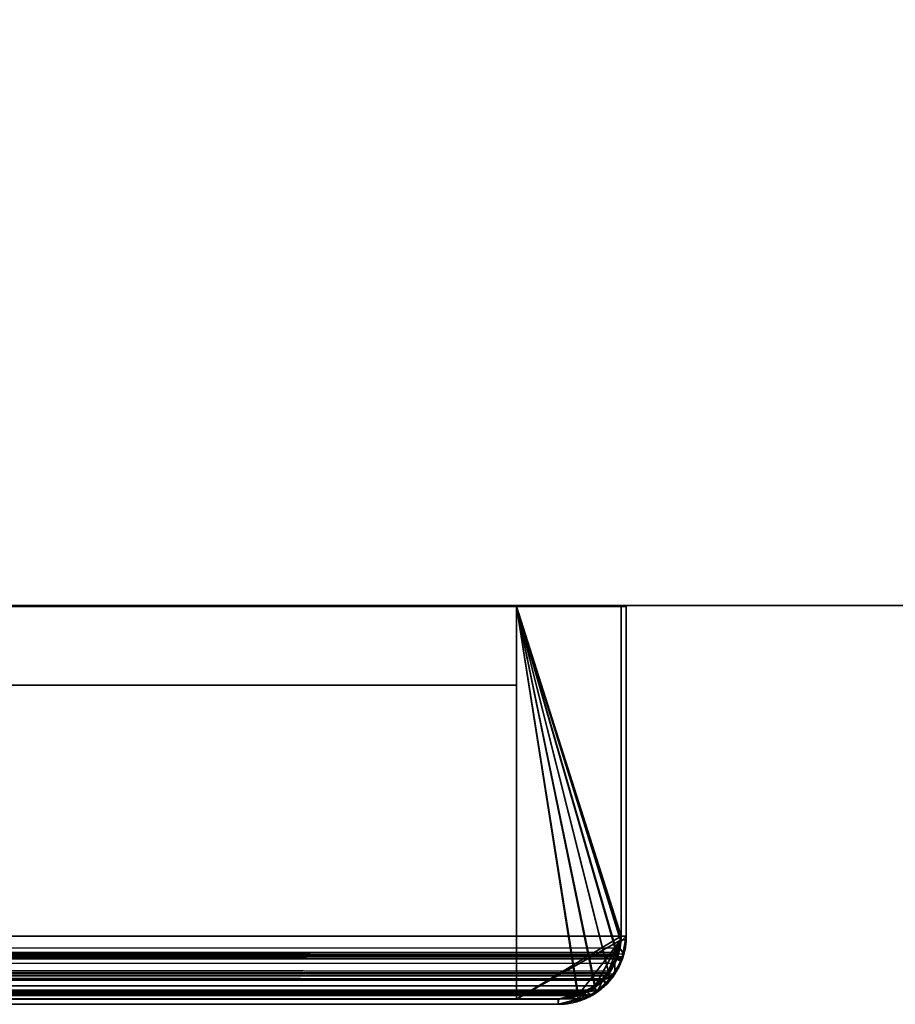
# Model space of a CAD drawing. Header units: millimetres. Extents: x -490 to 6690, y -115 to 152.
# Tile 225 of 256: x 365 to 406, y -25 to 22. Entities that reach past the tile are written whole.
import ezdxf

# ---------------------------------------------------------------- set-up
doc = ezdxf.new("R2010")
doc.units = ezdxf.units.MM
doc.layers.add('151', color=253, linetype='Continuous')

# ---------------------------------------------------------------- blocks, each defined once
blk = doc.blocks.new('UG_SURFACE_001')
at = {"layer": '151', "color": 252, "linetype": 'Continuous', "lineweight": 35}
for points in [[(490, -6.2, 2202.5), (490, 133.2, 2202.5), (-490, 133.2, 2202.5), (-490, -6.2, 2202.5)], [(340, -6.2, -7.5), (340, 133.2, -7.5), (490, 133.2, -7.5), (490, -6.2, -7.5)], [(490, -6.2, 2202.5), (-490, -6.2, 2202.5), (-340, -6.2, 2052.5), (340, -6.2, 2052.5)], [(340, -6.2, 2052.5), (340, -6.2, -7.5), (490, -6.2, -7.5), (490, -6.2, 2202.5)]]:
    blk.add_3dface(points, dxfattribs=at)
blk = doc.blocks.new('UG_SURFACE_085')
at = {"layer": '151', "color": 41, "linetype": 'Continuous', "lineweight": 35}
for points in [[(388.25, -25, 2095.75), (388.25, -10, 2095.75), (-388.25, -10, 2095.75), (-388.25, -25, 2095.75)], [(388.25, -10, 2095.75), (318.25, -10, 2025.75), (-318.25, -10, 2025.75), (-388.25, -10, 2095.75)], [(318.25, -10, 2025.75), (388.25, -10, 2095.75), (388.25, -25, 2095.75), (318.25, -25, 2025.75)], [(318.25, -25, 2025.75), (388.25, -25, 2095.75), (-388.25, -25, 2095.75), (-318.25, -25, 2025.75)]]:
    blk.add_3dface(points, dxfattribs=at)
blk = doc.blocks.new('UG_SURFACE_086')
at = {"layer": '151', "color": 14, "linetype": 'Continuous', "lineweight": 35}
for points in [[(393.25, -6.25, 2100.75), (388.25, -6.25, 2095.75), (-388.25, -6.25, 2095.75), (-393.25, -6.25, 2100.75)], [(393.25, -22, 2100.75), (393.25, -6.25, 2100.75), (-393.25, -6.25, 2100.75), (-393.25, -22, 2100.75)], [(-388.25, -6.25, 2095.75), (388.25, -6.25, 2095.75), (388.25, -25, 2095.75), (-388.25, -25, 2095.75)], [(388.25, -6.25, 2095.75), (392.666, -23.739, 2100.166), (391.987, -24.37, 2099.487)], [(388.25, -6.25, 2095.75), (393.25, -6.25, 2100.75), (393.25, -22, 2100.75)], [(391.987, -24.37, 2099.487), (391.726, -24.612, 2099.226), (391.165, -24.759, 2098.665), (388.25, -6.25, 2095.75)], [(393.25, -22, 2100.75), (393.146, -22.782, 2100.646), (393.087, -22.912, 2100.587), (388.25, -6.25, 2095.75)], [(393.087, -22.912, 2100.587), (392.744, -23.667, 2100.245), (392.666, -23.739, 2100.166), (388.25, -6.25, 2095.75)], [(391.165, -24.759, 2098.665), (390.25, -25, 2097.75), (388.25, -25, 2095.75), (388.25, -6.25, 2095.75)], [(-393.25, -22, 2100.75), (-393.102, -22.927, 2100.602), (393.087, -22.912, 2100.587)], [(393.087, -22.912, 2100.587), (393.146, -22.782, 2100.646), (-393.25, -22, 2100.75)], [(393.146, -22.782, 2100.646), (393.25, -22, 2100.75), (-393.25, -22, 2100.75)], [(393.087, -22.912, 2100.587), (-393.102, -22.927, 2100.602), (-393.102, -22.932, 2100.601)], [(392.744, -23.667, 2100.245), (393.087, -22.912, 2100.587), (-393.102, -22.932, 2100.601)], [(-393.102, -22.932, 2100.601), (-392.672, -23.758, 2100.172), (392.666, -23.739, 2100.166)], [(392.666, -23.739, 2100.166), (392.744, -23.667, 2100.245), (-393.102, -22.932, 2100.601)], [(392.666, -23.739, 2100.166), (-392.672, -23.758, 2100.172), (-392.652, -23.797, 2100.152)], [(392.666, -23.739, 2100.166), (-392.652, -23.797, 2100.152), (-391.989, -24.372, 2099.489)], [(-391.989, -24.372, 2099.489), (391.987, -24.37, 2099.487), (392.666, -23.739, 2100.166)], [(391.987, -24.37, 2099.487), (-391.989, -24.372, 2099.489), (-391.689, -24.633, 2099.189)], [(391.726, -24.612, 2099.226), (391.987, -24.37, 2099.487), (-391.689, -24.633, 2099.189)], [(391.726, -24.612, 2099.226), (-391.689, -24.633, 2099.189), (-391.166, -24.766, 2098.666)], [(-391.166, -24.766, 2098.666), (391.165, -24.759, 2098.665), (391.726, -24.612, 2099.226)], [(391.165, -24.759, 2098.665), (-391.166, -24.766, 2098.666), (-390.25, -25, 2097.75)], [(-390.25, -25, 2097.75), (390.25, -25, 2097.75), (391.165, -24.759, 2098.665)], [(388.25, -25, 2095.75), (390.25, -25, 2097.75), (-390.25, -25, 2097.75), (-388.25, -25, 2095.75)]]:
    blk.add_3dface(points, dxfattribs=at)
blk = doc.blocks.new('UG_SURFACE_088')
at = {"layer": '151', "color": 7, "linetype": 'Continuous', "lineweight": 35}
for points in [[(393.5, -22, 2101), (393.5, -6.25, 2101), (-393.5, -6.25, 2101), (-393.5, -22, 2101)], [(393.25, -6.25, 2100.75), (-393.25, -6.25, 2100.75), (-393.5, -6.25, 2101), (393.5, -6.25, 2101)], [(-393.25, -22, 2100.75), (-393.25, -6.25, 2100.75), (393.25, -6.25, 2100.75), (393.25, -22, 2100.75)], [(393.25, -22, 2100.75), (393.25, -6.25, 2100.75), (393.5, -6.25, 2101), (393.5, -22, 2101)], [(-393.5, -22, 2101), (-393.34, -23.004, 2100.84), (393.324, -22.988, 2100.823)], [(393.324, -22.988, 2100.823), (393.388, -22.848, 2100.888), (-393.5, -22, 2101)], [(393.388, -22.848, 2100.888), (393.5, -22, 2101), (-393.5, -22, 2101)], [(-393.239, -22.259, 2100.739), (-393.25, -22, 2100.75), (393.25, -22, 2100.75)], [(-393.239, -22.259, 2100.739), (393.25, -22, 2100.75), (393.195, -22.571, 2100.695)], [(393.5, -22, 2101), (393.388, -22.848, 2100.888), (393.195, -22.571, 2100.695), (393.25, -22, 2100.75)], [(-393.239, -22.259, 2100.739), (393.195, -22.571, 2100.695), (393.029, -23.072, 2100.529)], [(393.029, -23.072, 2100.529), (-393.043, -23.082, 2100.543), (-393.239, -22.259, 2100.739)], [(393.029, -23.072, 2100.529), (393.195, -22.571, 2100.695), (393.388, -22.848, 2100.888), (393.324, -22.988, 2100.823)], [(393.324, -22.988, 2100.823), (-393.34, -23.004, 2100.84), (-393.339, -23.01, 2100.839)], [(392.952, -23.805, 2100.452), (393.324, -22.988, 2100.823), (-393.339, -23.01, 2100.839)], [(-393.339, -23.01, 2100.839), (-392.874, -23.905, 2100.374), (392.867, -23.884, 2100.367)], [(392.867, -23.884, 2100.367), (392.952, -23.805, 2100.452), (-393.339, -23.01, 2100.839)], [(393.324, -22.988, 2100.823), (392.952, -23.805, 2100.452), (392.954, -23.299, 2100.454), (393.029, -23.072, 2100.529)], [(-393.043, -23.082, 2100.543), (393.029, -23.072, 2100.529), (392.954, -23.299, 2100.454)], [(392.954, -23.299, 2100.454), (392.46, -24.029, 2099.96), (-393.043, -23.082, 2100.543)], [(-393.035, -23.115, 2100.535), (-393.043, -23.082, 2100.543), (392.46, -24.029, 2099.96)], [(392.46, -24.029, 2099.96), (-392.426, -24.066, 2099.926), (-393.035, -23.115, 2100.535)], [(392.46, -24.029, 2099.96), (392.954, -23.299, 2100.454), (392.952, -23.805, 2100.452), (392.867, -23.884, 2100.367)], [(392.867, -23.884, 2100.367), (-392.874, -23.905, 2100.374), (-392.852, -23.947, 2100.352)], [(392.867, -23.884, 2100.367), (-392.852, -23.947, 2100.352), (-392.134, -24.569, 2099.634)], [(-392.134, -24.569, 2099.634), (392.132, -24.567, 2099.632), (392.867, -23.884, 2100.367)], [(392.375, -24.093, 2099.875), (392.46, -24.029, 2099.96), (392.867, -23.884, 2100.367), (392.132, -24.567, 2099.632)], [(-392.378, -24.099, 2099.878), (-392.426, -24.066, 2099.926), (392.46, -24.029, 2099.96)], [(392.46, -24.029, 2099.96), (392.375, -24.093, 2099.875), (-392.378, -24.099, 2099.878)], [(-391.461, -24.745, 2098.961), (-392.378, -24.099, 2099.878), (392.375, -24.093, 2099.875)], [(-391.461, -24.745, 2098.961), (392.375, -24.093, 2099.875), (391.61, -24.674, 2099.11)], [(392.132, -24.567, 2099.632), (391.61, -24.674, 2099.11), (392.375, -24.093, 2099.875)], [(392.132, -24.567, 2099.632), (-392.134, -24.569, 2099.634), (-391.808, -24.852, 2099.308)], [(391.849, -24.829, 2099.349), (392.132, -24.567, 2099.632), (-391.808, -24.852, 2099.308)], [(391.849, -24.829, 2099.349), (-391.808, -24.852, 2099.308), (-391.242, -24.997, 2098.742)], [(-391.359, -24.766, 2098.859), (-391.461, -24.745, 2098.961), (391.61, -24.674, 2099.11)], [(391.61, -24.674, 2099.11), (391.355, -24.735, 2098.855), (-391.359, -24.766, 2098.859)], [(-390.258, -25, 2097.758), (-391.359, -24.766, 2098.859), (391.355, -24.735, 2098.855)], [(-391.242, -24.997, 2098.742), (391.241, -24.989, 2098.741), (391.849, -24.829, 2099.349)], [(-390.25, -25, 2097.75), (-390.258, -25, 2097.758), (391.355, -24.735, 2098.855)], [(391.355, -24.735, 2098.855), (390.25, -25, 2097.75), (-390.25, -25, 2097.75)], [(391.241, -24.989, 2098.741), (390.25, -25.25, 2097.75), (390.25, -25, 2097.75), (391.355, -24.735, 2098.855)], [(391.355, -24.735, 2098.855), (391.61, -24.674, 2099.11), (391.849, -24.829, 2099.349), (391.241, -24.989, 2098.741)], [(392.132, -24.567, 2099.632), (391.849, -24.829, 2099.349), (391.61, -24.674, 2099.11)], [(391.241, -24.989, 2098.741), (-391.242, -24.997, 2098.742), (-390.25, -25.25, 2097.75)], [(-390.25, -25.25, 2097.75), (390.25, -25.25, 2097.75), (391.241, -24.989, 2098.741)], [(316.25, -25, 2023.75), (-316.25, -25, 2023.75), (-390.25, -25, 2097.75), (390.25, -25, 2097.75)], [(316.25, -25.25, 2023.75), (390.25, -25.25, 2097.75), (-390.25, -25.25, 2097.75), (-316.25, -25.25, 2023.75)], [(316.25, -25, 2023.75), (390.25, -25, 2097.75), (390.25, -25.25, 2097.75), (316.25, -25.25, 2023.75)]]:
    blk.add_3dface(points, dxfattribs=at)
blk = doc.blocks.new('UG_SURFACE_090')
at = {"layer": '151', "color": 41, "linetype": 'Continuous', "lineweight": 35}
for points in [[(388.25, -10, 2095.75), (388.25, -10, -7.5), (318.25, -10, -7.5), (318.25, -10, 2025.75)], [(318.25, -10, -7.5), (318.25, -25, -7.5), (318.25, -25, 2025.75), (318.25, -10, 2025.75)], [(388.25, -25, -7.5), (318.25, -25, -7.5), (318.25, -10, -7.5), (388.25, -10, -7.5)], [(318.25, -25, 2025.75), (388.25, -25, 2095.75), (388.25, -10, 2095.75), (318.25, -10, 2025.75)], [(388.25, -25, -7.5), (388.25, -10, -7.5), (388.25, -10, 2095.75), (388.25, -25, 2095.75)], [(318.25, -25, 2025.75), (318.25, -25, -7.5), (388.25, -25, -7.5), (388.25, -25, 2095.75)]]:
    blk.add_3dface(points, dxfattribs=at)
blk = doc.blocks.new('UG_SURFACE_091')
at = {"layer": '151', "color": 7, "linetype": 'Continuous', "lineweight": 35}
for points in [[(313.25, -22, 2020.75), (313.25, 16, 2020.75), (313, 16, 2020.5), (313, -22, 2020.5)], [(313, 16, 2020.5), (313.25, 16, 2020.75), (313.25, 16, -7.5), (313, 16, -7.5)], [(313, 16, -7.5), (313.25, 16, -7.5), (313.25, -22, -7.5), (313, -22, -7.5)], [(313, 16, -7.5), (313, -22, -7.5), (313, -22, 2020.5), (313, 16, 2020.5)], [(313.25, 16, 2020.75), (313.25, -22, 2020.75), (313.25, -22, -7.5), (313.25, 16, -7.5)], [(393.25, -6.25, 2100.75), (393.5, -6.25, 2101), (393.5, -6.25, -7.5), (393.25, -6.25, -7.5)], [(393.25, -22, -7.5), (393.25, -6.25, -7.5), (393.5, -6.25, -7.5), (393.5, -22, -7.5)], [(393.25, -22, 2100.75), (393.25, -6.25, 2100.75), (393.25, -6.25, -7.5), (393.25, -22, -7.5)], [(393.5, -22, 2101), (393.5, -6.25, 2101), (393.25, -6.25, 2100.75), (393.25, -22, 2100.75)], [(393.5, -22, -7.5), (393.5, -6.25, -7.5), (393.5, -6.25, 2101), (393.5, -22, 2101)], [(313.25, -22, -7.5), (313.436, -22.899, -7.5), (313.193, -22.976, -7.5), (313, -22, -7.5)], [(313.261, -22.259, 2020.761), (313, -22, 2020.5), (313.112, -22.848, 2020.612)], [(313, -22, 2020.5), (313.261, -22.259, 2020.761), (313.25, -22, 2020.75)], [(313.112, -22.848, 2020.612), (313, -22, -7.5), (313.193, -22.976, -7.5)], [(313.112, -22.848, 2020.612), (313, -22, 2020.5), (313, -22, -7.5)], [(313.478, -23.101, -7.5), (313.436, -22.899, -7.5), (313.25, -22, 2020.75)], [(313.25, -22, 2020.75), (313.261, -22.259, 2020.761), (313.478, -23.101, -7.5)], [(313.436, -22.899, -7.5), (313.25, -22, -7.5), (313.25, -22, 2020.75)], [(393.339, -23.01, 2100.839), (393.5, -22, 2101), (393.239, -22.259, 2100.739), (393.043, -23.082, 2100.543)], [(393.25, -22, -7.5), (393.219, -22.163, -7.5), (393.239, -22.259, 2100.739)], [(393.219, -22.163, -7.5), (393.25, -22, -7.5), (393.5, -22, -7.5), (393.466, -22.177, -7.5)], [(393.239, -22.259, 2100.739), (393.25, -22, 2100.75), (393.25, -22, -7.5)], [(393.25, -22, 2100.75), (393.239, -22.259, 2100.739), (393.5, -22, 2101)], [(393.5, -22, 2101), (393.276, -23.187, -7.5), (393.289, -23.114, -7.5)], [(393.276, -23.187, -7.5), (393.5, -22, 2101), (393.339, -23.01, 2100.839)], [(393.5, -22, 2101), (393.289, -23.114, -7.5), (393.466, -22.177, -7.5)], [(393.466, -22.177, -7.5), (393.5, -22, -7.5), (393.5, -22, 2101)], [(313.112, -22.848, 2020.612), (313.258, -23.169, 2020.758), (313.462, -23.104, 2020.962), (313.261, -22.259, 2020.761)], [(313.261, -22.259, 2020.761), (313.462, -23.104, 2020.962), (313.478, -23.101, -7.5)], [(393.219, -22.163, -7.5), (393.053, -23.027, -7.5), (393.043, -23.082, 2100.543)], [(393.043, -23.082, 2100.543), (393.239, -22.259, 2100.739), (393.219, -22.163, -7.5)], [(393.053, -23.027, -7.5), (393.219, -22.163, -7.5), (393.466, -22.177, -7.5), (393.289, -23.114, -7.5)], [(313.193, -22.976, -7.5), (313.258, -23.169, 2020.758), (313.112, -22.848, 2020.612)], [(313.236, -23.195, -7.5), (313.193, -22.976, -7.5), (313.436, -22.899, -7.5), (313.478, -23.101, -7.5)], [(313.193, -22.976, -7.5), (313.236, -23.195, -7.5), (313.258, -23.169, 2020.758)], [(393.053, -23.027, -7.5), (393.042, -23.083, -7.5), (393.043, -23.082, 2100.543)], [(393.042, -23.083, -7.5), (393.053, -23.027, -7.5), (393.289, -23.114, -7.5)], [(393.043, -23.082, 2100.543), (393.253, -23.176, 2100.753), (393.339, -23.01, 2100.839)], [(393.276, -23.187, -7.5), (393.339, -23.01, 2100.839), (393.253, -23.176, 2100.753)], [(313.478, -23.101, -7.5), (313.495, -23.18, -7.5), (313.245, -23.237, -7.5), (313.236, -23.195, -7.5)], [(313.548, -23.805, 2021.048), (313.258, -23.169, 2020.758), (313.236, -23.195, -7.5)], [(313.548, -23.805, 2021.048), (313.236, -23.195, -7.5), (313.245, -23.237, -7.5)], [(313.495, -23.18, -7.5), (313.846, -23.702, -7.5), (313.648, -23.843, -7.5), (313.245, -23.237, -7.5)], [(313.99, -24.216, 2021.49), (313.245, -23.237, -7.5), (313.648, -23.843, -7.5)], [(313.245, -23.237, -7.5), (313.99, -24.216, 2021.49), (313.548, -23.805, 2021.048)], [(313.258, -23.169, 2020.758), (313.465, -23.115, 2020.965), (313.462, -23.104, 2020.962)], [(313.465, -23.115, 2020.965), (313.258, -23.169, 2020.758), (313.548, -23.805, 2021.048)], [(313.495, -23.18, -7.5), (313.478, -23.101, -7.5), (313.462, -23.104, 2020.962)], [(313.462, -23.104, 2020.962), (313.846, -23.702, -7.5), (313.495, -23.18, -7.5)], [(314.129, -24.121, -7.5), (313.846, -23.702, -7.5), (313.462, -23.104, 2020.962)], [(313.462, -23.104, 2020.962), (313.465, -23.115, 2020.965), (314.129, -24.121, -7.5)], [(314.129, -24.121, -7.5), (313.465, -23.115, 2020.965), (314.074, -24.066, 2021.574)], [(313.548, -23.805, 2021.048), (313.99, -24.216, 2021.49), (314.074, -24.066, 2021.574), (313.465, -23.115, 2020.965)], [(393.042, -23.083, -7.5), (393.04, -23.096, -7.5), (392.378, -24.099, 2099.878)], [(392.378, -24.099, 2099.878), (392.426, -24.066, 2099.926), (393.042, -23.083, -7.5)], [(392.378, -24.099, 2099.878), (393.04, -23.096, -7.5), (392.584, -23.795, -7.5)], [(393.042, -23.083, -7.5), (392.426, -24.066, 2099.926), (393.035, -23.115, 2100.535)], [(392.852, -23.947, 2100.352), (393.253, -23.176, 2100.753), (393.035, -23.115, 2100.535), (392.426, -24.066, 2099.926)], [(393.27, -23.195, -7.5), (392.779, -23.945, -7.5), (392.584, -23.795, -7.5), (393.04, -23.096, -7.5)], [(392.852, -23.947, 2100.352), (392.779, -23.945, -7.5), (393.27, -23.195, -7.5)], [(393.27, -23.195, -7.5), (393.253, -23.176, 2100.753), (392.852, -23.947, 2100.352)], [(393.035, -23.115, 2100.535), (393.043, -23.082, 2100.543), (393.042, -23.083, -7.5)], [(393.043, -23.082, 2100.543), (393.035, -23.115, 2100.535), (393.253, -23.176, 2100.753)], [(393.289, -23.114, -7.5), (393.276, -23.187, -7.5), (393.04, -23.096, -7.5), (393.042, -23.083, -7.5)], [(393.04, -23.096, -7.5), (393.276, -23.187, -7.5), (393.27, -23.195, -7.5)], [(393.253, -23.176, 2100.753), (393.27, -23.195, -7.5), (393.276, -23.187, -7.5)], [(313.952, -24.298, -7.5), (313.648, -23.843, -7.5), (313.846, -23.702, -7.5), (314.129, -24.121, -7.5)], [(313.648, -23.843, -7.5), (313.952, -24.298, -7.5), (313.99, -24.216, 2021.49)], [(392.584, -23.795, -7.5), (392.379, -24.109, -7.5), (392.378, -24.099, 2099.878)], [(392.379, -24.109, -7.5), (392.584, -23.795, -7.5), (392.779, -23.945, -7.5), (392.548, -24.298, -7.5)], [(392.426, -24.066, 2099.926), (392.521, -24.235, 2100.021), (392.852, -23.947, 2100.352)], [(392.779, -23.945, -7.5), (392.852, -23.947, 2100.352), (392.521, -24.235, 2100.021)], [(392.521, -24.235, 2100.021), (392.548, -24.298, -7.5), (392.779, -23.945, -7.5)], [(314.129, -24.121, -7.5), (314.455, -24.334, -7.5), (314.305, -24.529, -7.5), (313.952, -24.298, -7.5)], [(314.651, -24.829, 2022.151), (313.99, -24.216, 2021.49), (313.952, -24.298, -7.5)], [(314.651, -24.829, 2022.151), (313.952, -24.298, -7.5), (314.305, -24.529, -7.5)], [(314.133, -24.107, 2021.633), (314.074, -24.066, 2021.574), (313.99, -24.216, 2021.49)], [(315.039, -24.745, 2022.539), (314.133, -24.107, 2021.633), (313.99, -24.216, 2021.49), (314.651, -24.829, 2022.151)], [(314.074, -24.066, 2021.574), (314.133, -24.107, 2021.633), (314.129, -24.121, -7.5)], [(314.455, -24.334, -7.5), (314.129, -24.121, -7.5), (314.133, -24.107, 2021.633)], [(315.148, -24.786, -7.5), (314.455, -24.334, -7.5), (314.133, -24.107, 2021.633)], [(314.133, -24.107, 2021.633), (315.039, -24.745, 2022.539), (315.148, -24.786, -7.5)], [(315.055, -25.02, -7.5), (314.305, -24.529, -7.5), (314.455, -24.334, -7.5), (315.148, -24.786, -7.5)], [(392.379, -24.109, -7.5), (392.371, -24.121, -7.5), (391.359, -24.766, 2098.859)], [(391.359, -24.766, 2098.859), (391.461, -24.745, 2098.961), (392.379, -24.109, -7.5)], [(392.371, -24.121, -7.5), (391.952, -24.404, -7.5), (391.359, -24.766, 2098.859)], [(391.359, -24.766, 2098.859), (391.952, -24.404, -7.5), (391.43, -24.755, -7.5)], [(391.43, -24.755, -7.5), (391.952, -24.404, -7.5), (392.093, -24.602, -7.5), (391.487, -25.005, -7.5)], [(391.461, -24.745, 2098.961), (392.378, -24.099, 2099.878), (392.379, -24.109, -7.5)], [(391.808, -24.852, 2099.308), (392.521, -24.235, 2100.021), (392.378, -24.099, 2099.878), (391.461, -24.745, 2098.961)], [(392.548, -24.298, -7.5), (392.521, -24.235, 2100.021), (391.808, -24.852, 2099.308)], [(391.808, -24.852, 2099.308), (392.093, -24.602, -7.5), (392.548, -24.298, -7.5)], [(392.548, -24.298, -7.5), (392.093, -24.602, -7.5), (391.952, -24.404, -7.5), (392.371, -24.121, -7.5)], [(392.548, -24.298, -7.5), (392.371, -24.121, -7.5), (392.379, -24.109, -7.5)], [(392.521, -24.235, 2100.021), (392.426, -24.066, 2099.926), (392.378, -24.099, 2099.878)], [(314.305, -24.529, -7.5), (315.065, -24.938, 2022.565), (314.651, -24.829, 2022.151)], [(314.305, -24.529, -7.5), (315.055, -25.02, -7.5), (315.065, -24.938, 2022.565)], [(314.651, -24.829, 2022.151), (315.065, -24.938, 2022.565), (315.039, -24.745, 2022.539)], [(315.039, -24.745, 2022.539), (315.148, -24.768, 2022.648), (315.148, -24.786, -7.5)], [(315.148, -24.768, 2022.648), (315.039, -24.745, 2022.539), (315.065, -24.938, 2022.565)], [(315.148, -24.786, -7.5), (315.154, -24.79, -7.5), (315.063, -25.026, -7.5), (315.055, -25.02, -7.5)], [(315.154, -24.79, -7.5), (315.223, -24.803, -7.5), (315.136, -25.039, -7.5), (315.063, -25.026, -7.5)], [(315.065, -24.938, 2022.565), (316.25, -25.25, 2023.75), (316.242, -25, 2023.742), (315.148, -24.768, 2022.648)], [(315.223, -24.803, -7.5), (316.087, -24.969, -7.5), (316.073, -25.216, -7.5), (315.136, -25.039, -7.5)], [(315.148, -24.768, 2022.648), (315.223, -24.803, -7.5), (315.154, -24.79, -7.5)], [(316.25, -25, -7.5), (316.087, -24.969, -7.5), (315.148, -24.768, 2022.648)], [(315.148, -24.768, 2022.648), (316.242, -25, 2023.742), (316.25, -25, -7.5)], [(316.087, -24.969, -7.5), (315.223, -24.803, -7.5), (315.148, -24.768, 2022.648)], [(315.154, -24.79, -7.5), (315.148, -24.786, -7.5), (315.148, -24.768, 2022.648)], [(391.359, -24.766, 2098.859), (390.258, -25, 2097.758), (390.25, -25.25, 2097.75), (391.437, -24.947, 2098.937)], [(391.358, -24.77, -7.5), (391.149, -24.814, -7.5), (390.25, -25, 2097.75)], [(390.25, -25, 2097.75), (390.258, -25, 2097.758), (391.358, -24.77, -7.5)], [(391.149, -24.814, -7.5), (390.25, -25, -7.5), (390.25, -25, 2097.75)], [(390.25, -25, -7.5), (391.149, -24.814, -7.5), (391.226, -25.057, -7.5), (390.25, -25.25, -7.5)], [(390.258, -25, 2097.758), (391.359, -24.766, 2098.859), (391.358, -24.77, -7.5)], [(391.445, -25.014, -7.5), (391.226, -25.057, -7.5), (391.149, -24.814, -7.5), (391.358, -24.77, -7.5)], [(391.43, -24.755, -7.5), (391.358, -24.77, -7.5), (391.359, -24.766, 2098.859)], [(391.358, -24.77, -7.5), (391.43, -24.755, -7.5), (391.487, -25.005, -7.5), (391.445, -25.014, -7.5)], [(391.437, -24.947, 2098.937), (391.461, -24.745, 2098.961), (391.359, -24.766, 2098.859)], [(391.461, -24.745, 2098.961), (391.437, -24.947, 2098.937), (391.808, -24.852, 2099.308)], [(391.487, -25.005, -7.5), (391.808, -24.852, 2099.308), (391.437, -24.947, 2098.937)], [(391.487, -25.005, -7.5), (392.093, -24.602, -7.5), (391.808, -24.852, 2099.308)], [(315.065, -24.938, 2022.565), (315.055, -25.02, -7.5), (315.063, -25.026, -7.5)], [(315.065, -24.938, 2022.565), (315.063, -25.026, -7.5), (315.136, -25.039, -7.5)], [(315.136, -25.039, -7.5), (316.25, -25.25, 2023.75), (315.065, -24.938, 2022.565)], [(316.25, -25.25, 2023.75), (315.136, -25.039, -7.5), (316.073, -25.216, -7.5)], [(316.087, -24.969, -7.5), (316.25, -25, -7.5), (316.25, -25.25, -7.5), (316.073, -25.216, -7.5)], [(316.073, -25.216, -7.5), (316.25, -25.25, -7.5), (316.25, -25.25, 2023.75)], [(316.242, -25, 2023.742), (316.25, -25, 2023.75), (316.25, -25, -7.5)], [(316.25, -25, 2023.75), (316.242, -25, 2023.742), (316.25, -25.25, 2023.75)], [(316.25, -25, 2023.75), (390.25, -25, 2097.75), (390.25, -25, -7.5), (316.25, -25, -7.5)], [(316.25, -25, -7.5), (390.25, -25, -7.5), (390.25, -25.25, -7.5), (316.25, -25.25, -7.5)], [(390.25, -25, 2097.75), (316.25, -25, 2023.75), (316.25, -25.25, 2023.75), (390.25, -25.25, 2097.75)], [(316.25, -25.25, 2023.75), (316.25, -25.25, -7.5), (390.25, -25.25, -7.5), (390.25, -25.25, 2097.75)], [(391.226, -25.057, -7.5), (391.437, -24.947, 2098.937), (390.25, -25.25, 2097.75)], [(390.25, -25.25, 2097.75), (390.258, -25, 2097.758), (390.25, -25, 2097.75)], [(390.25, -25.25, 2097.75), (390.25, -25.25, -7.5), (391.226, -25.057, -7.5)], [(391.226, -25.057, -7.5), (391.445, -25.014, -7.5), (391.437, -24.947, 2098.937)], [(391.437, -24.947, 2098.937), (391.445, -25.014, -7.5), (391.487, -25.005, -7.5)]]:
    blk.add_3dface(points, dxfattribs=at)
blk = doc.blocks.new('UG_SURFACE_092')
at = {"layer": '151', "color": 14, "linetype": 'Continuous', "lineweight": 35}
for points in [[(388.25, -6.25, 2095.75), (388.25, -6.25, -7.5), (388.25, -25, -7.5), (388.25, -25, 2095.75)], [(388.25, -25, -7.5), (388.25, -6.25, -7.5), (393.25, -6.25, -7.5), (393.25, -22, -7.5)], [(388.25, -6.25, 2095.75), (393.08, -22.973, 2100.58), (393.102, -22.932, 2100.601), (393.221, -22.18, 2100.721)], [(388.25, -6.25, 2095.75), (388.25, -25, 2095.75), (390.25, -25, 2097.75), (391.195, -24.759, 2098.695)], [(388.25, -6.25, 2095.75), (392.66, -23.782, 2100.16), (393.08, -22.973, 2100.58)], [(391.195, -24.759, 2098.695), (391.689, -24.633, 2099.189), (392.009, -24.354, 2099.509), (388.25, -6.25, 2095.75)], [(392.009, -24.354, 2099.509), (392.652, -23.797, 2100.152), (392.66, -23.782, 2100.16), (388.25, -6.25, 2095.75)], [(393.221, -22.18, 2100.721), (393.25, -22, 2100.75), (393.25, -6.25, 2100.75), (388.25, -6.25, 2095.75)], [(393.25, -6.25, 2100.75), (393.25, -6.25, -7.5), (388.25, -6.25, -7.5), (388.25, -6.25, 2095.75)], [(393.25, -22, -7.5), (393.25, -6.25, -7.5), (393.25, -6.25, 2100.75), (393.25, -22, 2100.75)], [(393.25, -22, -7.5), (393.214, -22.181, -7.5), (388.25, -25, -7.5)], [(393.221, -22.18, 2100.721), (393.214, -22.181, -7.5), (393.25, -22, -7.5)], [(393.25, -22, -7.5), (393.25, -22, 2100.75), (393.221, -22.18, 2100.721)], [(391.199, -24.811, -7.5), (390.25, -25, -7.5), (388.25, -25, -7.5), (393.214, -22.181, -7.5)], [(393.214, -22.181, -7.5), (392.004, -24.367, -7.5), (391.398, -24.772, -7.5), (391.199, -24.811, -7.5)], [(392.617, -23.754, -7.5), (392.371, -24.121, -7.5), (392.004, -24.367, -7.5), (393.214, -22.181, -7.5)], [(392.617, -23.754, -7.5), (393.214, -22.181, -7.5), (393.056, -22.973, -7.5)], [(393.08, -22.973, 2100.58), (393.056, -22.973, -7.5), (393.214, -22.181, -7.5)], [(393.214, -22.181, -7.5), (393.102, -22.932, 2100.601), (393.08, -22.973, 2100.58)], [(393.214, -22.181, -7.5), (393.221, -22.18, 2100.721), (393.102, -22.932, 2100.601)], [(393.056, -22.973, -7.5), (393.022, -23.148, -7.5), (392.617, -23.754, -7.5)], [(393.022, -23.148, -7.5), (393.08, -22.973, 2100.58), (392.66, -23.782, 2100.16)], [(393.022, -23.148, -7.5), (393.056, -22.973, -7.5), (393.08, -22.973, 2100.58)], [(392.66, -23.782, 2100.16), (392.617, -23.754, -7.5), (393.022, -23.148, -7.5)], [(392.617, -23.754, -7.5), (392.652, -23.797, 2100.152), (392.009, -24.354, 2099.509)], [(392.009, -24.354, 2099.509), (392.371, -24.121, -7.5), (392.617, -23.754, -7.5)], [(392.617, -23.754, -7.5), (392.66, -23.782, 2100.16), (392.652, -23.797, 2100.152)], [(392.004, -24.367, -7.5), (391.689, -24.633, 2099.189), (391.195, -24.759, 2098.695)], [(391.195, -24.759, 2098.695), (391.398, -24.772, -7.5), (392.004, -24.367, -7.5)], [(392.004, -24.367, -7.5), (392.009, -24.354, 2099.509), (391.689, -24.633, 2099.189)], [(392.009, -24.354, 2099.509), (392.004, -24.367, -7.5), (392.371, -24.121, -7.5)], [(391.199, -24.811, -7.5), (391.195, -24.759, 2098.695), (390.25, -25, 2097.75)], [(390.25, -25, 2097.75), (390.25, -25, -7.5), (391.199, -24.811, -7.5)], [(391.195, -24.759, 2098.695), (391.199, -24.811, -7.5), (391.398, -24.772, -7.5)], [(388.25, -25, 2095.75), (388.25, -25, -7.5), (390.25, -25, -7.5), (390.25, -25, 2097.75)]]:
    blk.add_3dface(points, dxfattribs=at)

msp = doc.modelspace()

# ---------------------------------------------------------------- linework, layer by layer
at = {"layer": '151', "linetype": 'Continuous', "lineweight": -3}
for p, q in [((-490, -6.2, 2202.5), (490, -6.2, 2202.5)), ((393.5, -6.25, 2101), (-393.5, -6.25, 2101)), ((393.25, -6.25, 2100.75), (-393.25, -6.25, 2100.75)), ((393.25, -6.25, 2100.75), (-393.25, -6.25, 2100.75)), ((388.25, -6.25, 2095.75), (-388.25, -6.25, 2095.75)), ((340, -6.2, -7.5), (490, -6.2, -7.5)), ((388.25, -6.25, 2095.75), (393.25, -6.25, 2100.75)), ((388.25, -6.25, 2095.75), (388.25, -25, 2095.75)), ((388.25, -6.25, -7.5), (388.25, -6.25, 2095.75)), ((388.25, -6.25, 2095.75), (388.25, -25, 2095.75)), ((388.25, -6.25, -7.5), (388.25, -25, -7.5)), ((393.25, -6.25, 2100.75), (388.25, -6.25, 2095.75)), ((388.25, -6.25, -7.5), (393.25, -6.25, -7.5)), ((393.5, -6.25, -7.5), (393.25, -6.25, -7.5)), ((393.25, -22, -7.5), (393.25, -6.25, -7.5)), ((393.5, -6.25, 2101), (393.25, -6.25, 2100.75)), ((393.25, -22, 2100.75), (393.25, -6.25, 2100.75)), ((393.25, -6.25, 2100.75), (393.5, -6.25, 2101)), ((393.25, -6.25, -7.5), (393.25, -6.25, 2100.75)), ((393.25, -6.25, -7.5), (393.25, -6.25, 2100.75)), ((393.25, -22, 2100.75), (393.25, -6.25, 2100.75)), ((393.25, -22, 2100.75), (393.25, -6.25, 2100.75)), ((393.25, -22, -7.5), (393.25, -6.25, -7.5)), ((393.25, -22, 2100.75), (393.25, -6.25, 2100.75)), ((393.5, -6.25, -7.5), (393.5, -6.25, 2101)), ((393.5, -22, -7.5), (393.5, -6.25, -7.5)), ((393.5, -22, 2101), (393.5, -6.25, 2101)), ((393.5, -22, 2101), (393.5, -6.25, 2101)), ((388.25, -10, 2095.75), (-388.25, -10, 2095.75)), ((318.25, -10, -7.5), (388.25, -10, -7.5)), ((318.25, -10, 2025.75), (388.25, -10, 2095.75)), ((388.25, -10, 2095.75), (318.25, -10, 2025.75)), ((388.25, -10, -7.5), (388.25, -10, 2095.75)), ((388.25, -25, 2095.75), (388.25, -10, 2095.75)), ((388.25, -25, 2095.75), (388.25, -10, 2095.75)), ((388.25, -25, -7.5), (388.25, -10, -7.5)), ((393.5, -22, 2101), (-393.5, -22, 2101)), ((393.25, -22, 2100.75), (-393.25, -22, 2100.75)), ((393.25, -22, -7.5), (393.25, -22, 2100.75)), ((393.5, -22, -7.5), (393.5, -22, 2101)), ((390.25, -25, 2097.75), (-390.25, -25, 2097.75)), ((390.25, -25, 2097.75), (-390.25, -25, 2097.75)), ((390.25, -25.25, 2097.75), (-390.25, -25.25, 2097.75)), ((388.25, -25, 2095.75), (-388.25, -25, 2095.75)), ((388.25, -25, 2095.75), (-388.25, -25, 2095.75)), ((316.25, -25, -7.5), (390.25, -25, -7.5)), ((390.25, -25, 2097.75), (316.25, -25, 2023.75)), ((316.25, -25, 2023.75), (390.25, -25, 2097.75)), ((316.25, -25.25, 2023.75), (390.25, -25.25, 2097.75)), ((316.25, -25.25, -7.5), (390.25, -25.25, -7.5)), ((390.25, -25.25, 2097.75), (316.25, -25.25, 2023.75)), ((318.25, -25, 2025.75), (388.25, -25, 2095.75)), ((388.25, -25, 2095.75), (318.25, -25, 2025.75)), ((388.25, -25, -7.5), (318.25, -25, -7.5)), ((388.25, -25, -7.5), (388.25, -25, 2095.75)), ((390.25, -25, -7.5), (388.25, -25, -7.5)), ((388.25, -25, -7.5), (388.25, -25, 2095.75)), ((390.25, -25, 2097.75), (388.25, -25, 2095.75)), ((388.25, -25, 2095.75), (390.25, -25, 2097.75)), ((390.25, -25, -7.5), (390.25, -25, 2097.75)), ((390.25, -25, -7.5), (390.25, -25, 2097.75)), ((390.25, -25.25, -7.5), (390.25, -25.25, 2097.75))]:
    msp.add_line(p, q, dxfattribs=at)
msp.add_arc((390.25, -22, -7.5), 3, 270, 0, dxfattribs=at)
for points, degree in [([(393.25, -22, 2100.75), (131.083, -22, 2100.75), (-131.083, -22, 2100.75), (-393.25, -22, 2100.75)], 3), ([(393.5, -22, -7.5), (393.25, -22, -7.5)], 1), ([(393.25, -22, -7.5), (393.25, -22, 695.25), (393.25, -22, 1398), (393.25, -22, 2100.75)], 3), ([(390.25, -25.25, -7.5), (390.25, -25, -7.5)], 1)]:
    msp.add_open_spline(points, degree=degree, dxfattribs=at)
for points, knots in [([(393.25, -22, 2100.75), (393.25, -22.48, 2100.75), (393.129, -22.948, 2100.629), (392.741, -23.728, 2100.241), (392.475, -24.048, 2099.975), (391.61, -24.778, 2099.11), (390.929, -25, 2098.429), (390.25, -25, 2097.75)], [0, 0, 0, 0, 0.25, 0.25, 0.5, 0.5, 1, 1, 1, 1]), ([(390.25, -25, -7.5), (391.038, -25, -7.5), (391.816, -24.677, -7.5), (392.927, -23.566, -7.5), (393.25, -22.788, -7.5), (393.25, -22, -7.5)], [0, 0, 0, 0, 0.5, 0.5, 1, 1, 1, 1]), ([(390.25, -25, 2097.75), (390.929, -25, 2098.429), (391.604, -24.782, 2099.104), (392.471, -24.051, 2099.971), (392.735, -23.737, 2100.235), (393.129, -22.951, 2100.629), (393.25, -22.483, 2100.75), (393.25, -22, 2100.75)], [0, 0, 0, 0, 0.5, 0.5, 0.75, 0.75, 1, 1, 1, 1]), ([(390.25, -25, 2097.75), (390.929, -25, 2098.429), (391.604, -24.782, 2099.104), (392.471, -24.051, 2099.971), (392.735, -23.737, 2100.235), (393.129, -22.951, 2100.629), (393.25, -22.483, 2100.75), (393.25, -22, 2100.75)], [0, 0, 0, 0, 0.5, 0.5, 0.75, 0.75, 1, 1, 1, 1])]:
    msp.add_open_spline(points, degree=3, knots=knots, dxfattribs=at)
for points in [[(390.25, -25, 2097.75), (393.25, -25, 2100.75), (393.25, -22, 2100.75)], [(393.5, -22, 2101), (393.5, -25.25, 2101), (390.25, -25.25, 2097.75)], [(390.25, -25.25, -7.5), (393.5, -25.25, -7.5), (393.5, -22, -7.5)], [(393.25, -22, 2100.75), (393.25, -25, 2100.75), (390.25, -25, 2097.75)], [(390.25, -25.25, 2097.75), (393.5, -25.25, 2101), (393.5, -22, 2101)]]:
    msp.add_rational_spline(points, [1, 0.707106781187, 1], degree=2, dxfattribs=at)

# ---------------------------------------------------------------- block references
for name in ['UG_SURFACE_001', 'UG_SURFACE_088', 'UG_SURFACE_091', 'UG_SURFACE_086', 'UG_SURFACE_092', 'UG_SURFACE_085', 'UG_SURFACE_090']:
    msp.add_blockref(name, (0, 0), dxfattribs=at)

doc.saveas('drawing.dxf')
